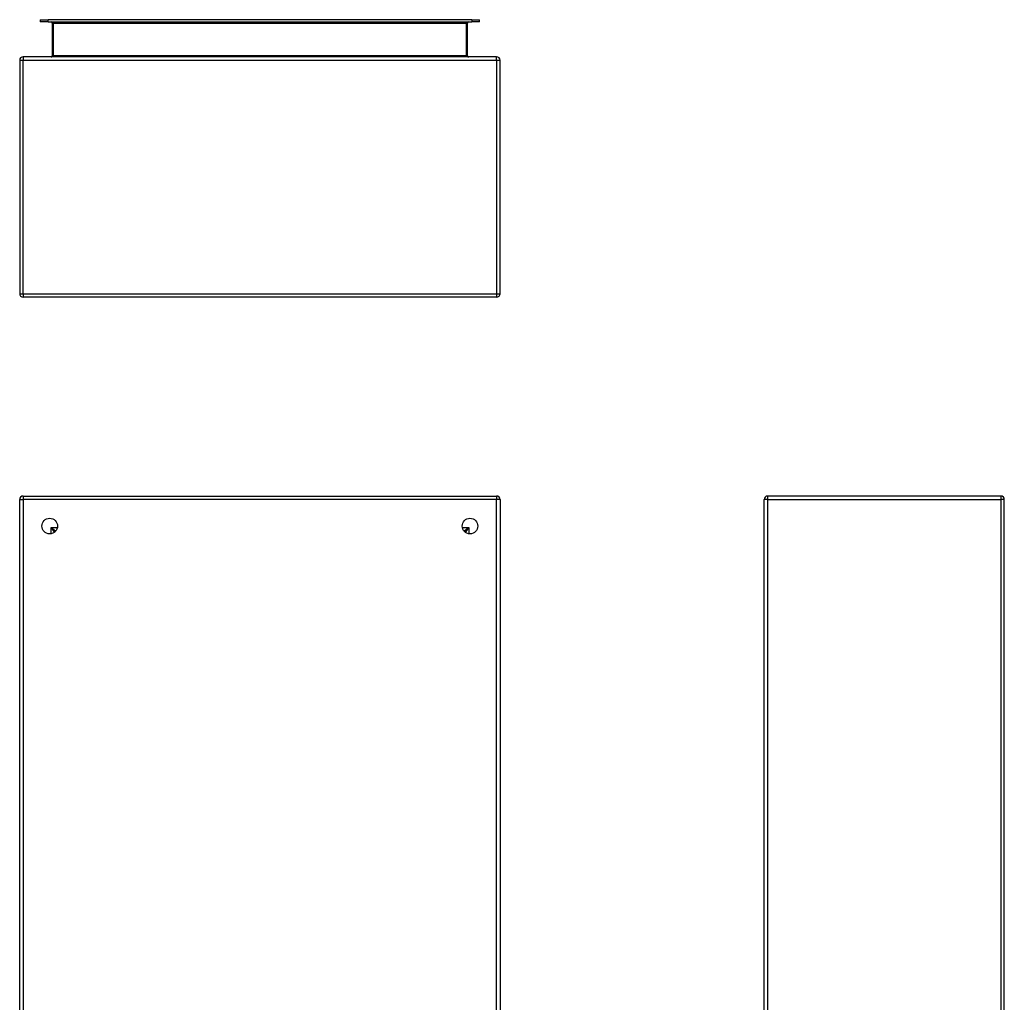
# Model space of a CAD drawing. Header units: inches. Extents: x 8.8 to 89.5, y 6.4 to 55.5.
# Tile 19 of 54: x 8.8 to 33.4, y 31 to 55.5. Entities that reach past the tile are written whole.
import ezdxf

# ---------------------------------------------------------------- set-up
doc = ezdxf.new("R2010")
doc.units = ezdxf.units.IN
doc.header["$MEASUREMENT"] = 0
doc.layers.add('Visible Edges(ANSI)', color=7, linetype='Continuous', lineweight=25)
doc.layers.add('Visible Tangent Edges(ANSI)', color=7, linetype='Continuous', lineweight=25)

msp = doc.modelspace()

# ---------------------------------------------------------------- linework, layer by layer
at = {"layer": 'Visible Edges(ANSI)'}
for p, q in [((9.286, 55.524), (9.483, 55.524)), ((9.286, 55.524), (9.286, 55.471)), ((9.483, 55.471), (9.286, 55.471)), ((20.066, 55.524), (9.483, 55.524)), ((9.483, 55.471), (20.066, 55.471)), ((9.588, 55.44), (9.588, 54.624)), ((19.961, 54.624), (19.961, 55.44)), ((20.066, 55.524), (20.263, 55.524)), ((20.263, 55.471), (20.066, 55.471)), ((20.263, 55.471), (20.263, 55.524)), ((8.774, 54.509), (8.774, 48.677)), ((20.69, 54.593), (8.858, 54.593)), ((20.774, 48.677), (20.774, 54.509)), ((20.69, 48.593), (8.858, 48.593)), ((8.858, 43.62), (20.69, 43.62)), ((33.289, 43.62), (27.457, 43.62)), ((8.774, 19.704), (8.774, 43.536)), ((20.774, 43.536), (20.774, 19.704)), ((27.373, 19.704), (27.373, 43.536)), ((33.373, 19.704), (33.373, 43.536)), ((9.641, 42.723), (9.641, 42.713)), ((9.681, 42.754), (9.672, 42.754)), ((19.877, 42.754), (19.868, 42.754)), ((19.908, 42.723), (19.908, 42.713))]:
    msp.add_line(p, q, dxfattribs=at)
for centre in [(9.524, 42.87), (20.024, 42.87)]:
    msp.add_circle(centre, 0.195, dxfattribs=at)
for centre, radius, start, end in [((9.557, 55.44), 0.031, 0, 90), ((19.992, 55.44), 0.031, 90, 180), ((9.557, 54.624), 0.031, 270, 0), ((19.992, 54.624), 0.031, 180, 270), ((8.858, 54.509), 0.084, 90, 180), ((20.69, 54.509), 0.084, 0, 90), ((8.858, 48.677), 0.084, 180, 270), ((20.69, 48.677), 0.084, 270, 0), ((8.858, 43.536), 0.084, 90, 180), ((20.69, 43.536), 0.084, 0, 90), ((27.457, 43.536), 0.084, 90, 180), ((33.289, 43.536), 0.084, 0, 90), ((9.672, 42.723), 0.031, 90, 180), ((19.877, 42.723), 0.031, 0, 90)]:
    msp.add_arc(centre, radius, start, end, dxfattribs=at)
at = {"layer": 'Visible Tangent Edges(ANSI)'}
for p, q in [((9.483, 55.471), (9.483, 55.524)), ((9.619, 55.44), (9.588, 55.44)), ((9.619, 55.471), (9.619, 55.44)), ((9.619, 54.624), (9.619, 55.44)), ((9.619, 55.44), (19.93, 55.44)), ((19.93, 55.44), (19.93, 55.471)), ((19.93, 55.44), (19.93, 54.624)), ((19.961, 55.44), (19.93, 55.44)), ((20.066, 55.524), (20.066, 55.471)), ((9.619, 54.624), (9.588, 54.624)), ((19.93, 54.624), (9.619, 54.624)), ((19.93, 54.624), (19.961, 54.624)), ((8.774, 54.509), (8.858, 54.509)), ((8.858, 54.593), (8.858, 54.509)), ((8.858, 54.509), (20.69, 54.509)), ((8.858, 48.677), (8.858, 54.509)), ((20.69, 54.509), (20.69, 54.593)), ((20.69, 54.509), (20.774, 54.509)), ((20.69, 54.509), (20.69, 48.677)), ((8.774, 48.677), (8.858, 48.677)), ((8.858, 48.677), (8.858, 48.593)), ((8.858, 48.677), (20.69, 48.677)), ((20.69, 48.677), (20.69, 48.593)), ((20.69, 48.677), (20.774, 48.677)), ((8.858, 43.62), (8.858, 43.536)), ((20.69, 43.62), (20.69, 43.536)), ((27.457, 43.62), (27.457, 43.536)), ((33.289, 43.62), (33.289, 43.536)), ((8.774, 43.536), (8.858, 43.536)), ((20.69, 43.536), (8.858, 43.536)), ((8.858, 43.536), (8.858, 19.704)), ((20.774, 43.536), (20.69, 43.536)), ((20.69, 19.704), (20.69, 43.536)), ((27.457, 43.536), (27.373, 43.536)), ((27.457, 43.536), (33.289, 43.536)), ((27.457, 43.536), (27.457, 19.704)), ((33.289, 43.536), (33.289, 19.704)), ((33.373, 43.536), (33.289, 43.536)), ((9.557, 42.838), (9.672, 42.754)), ((9.641, 42.723), (9.557, 42.838)), ((9.557, 42.838), (9.717, 42.838)), ((9.557, 42.678), (9.557, 42.838)), ((19.832, 42.838), (19.992, 42.838)), ((19.877, 42.754), (19.992, 42.838)), ((19.992, 42.838), (19.908, 42.723)), ((19.992, 42.838), (19.992, 42.678))]:
    msp.add_line(p, q, dxfattribs=at)
for centre, major_axis, start_param, end_param in [((9.557, 54.624), (0.062, 0), 4.712389, 6.283185), ((19.992, 54.624), (-0.062, 0), 0, 1.570796)]:
    msp.add_ellipse(centre, major_axis=major_axis, ratio=0.5, start_param=start_param, end_param=end_param, dxfattribs=at)

doc.saveas('drawing.dxf')
